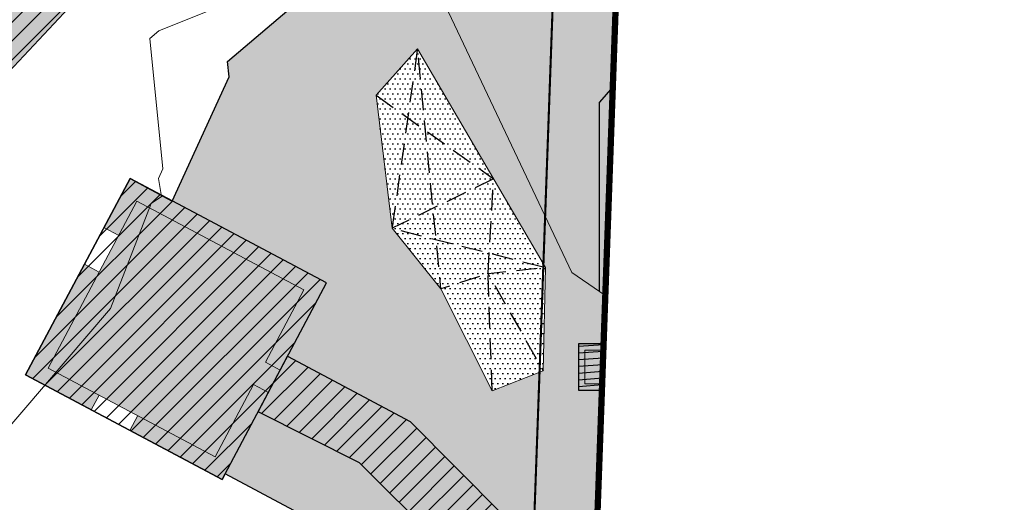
# Model space of a CAD drawing. Header units: millimetres. Extents: x -1402 to -179, y -280 to 6164.
# Tile 147 of 212: x -415 to -368, y 3409 to 3432. Entities that reach past the tile are written whole.
import ezdxf
from ezdxf.xclip import XClip

# ---------------------------------------------------------------- set-up
doc = ezdxf.new("R2010")
doc.units = ezdxf.units.MM
doc.header["$XCLIPFRAME"] = 0
for name, pattern in [('AJN-Limite', [1.25, 0.5, -0.25, 0, -0.25, 0, -0.25]), ('AJN-Projection', [0.375, 0.25, -0.125]), ('DASH', [0.35, 0.25, -0.1])]:
    doc.linetypes.add(name, pattern=pattern)
doc.layers.get('0').update_dxf_attribs({"linetype": 'CONTINUOUS'})
doc.layers.get('DEFPOINTS').update_dxf_attribs({"linetype": 'CONTINUOUS'})
doc.layers.add('AJN-2-SBT-C', color=2, linetype='CONTINUOUS', lineweight=20)
doc.layers.add('GEO-1-LIM-V', color=10, linetype='AJN-Limite', lineweight=25)
for name, color, linetype, true_color in [('AJN-2-SBT-H', 7, 'CONTINUOUS', 0x6e6e6e), ('AJN-8-254-H-CLAIR', 7, 'CONTINUOUS', 0xededed), ('AJN-9-SRF-FORT-CIRCULATION 100%', 7, 'CONTINUOUS', 0xd100d1), ('AJN-9-SRF-FORT-CIRCULATION 50%', 7, 'CONTINUOUS', 0xff80ff), ('AJN-9-SRF-FORT-VILLAGE HOUSING', 7, 'CONTINUOUS', 0xebc850), ('AJN-9-SRF-MARINHORIZON-NOT ACCESSIBLE', 7, 'CONTINUOUS', 0xcd6928)]:
    doc.layers.add(name, color=color, linetype=linetype, true_color=true_color)
for name, color, linetype in [('AJN-2-SBT-P', 251, 'AJN-Projection'), ('AJN-2-SBT-V', 51, 'CONTINUOUS'), ('AJN-8-250-H', 250, 'CONTINUOUS'), ('AJN-8-254-H', 254, 'CONTINUOUS')]:
    doc.layers.add(name, color=color, linetype=linetype)
pattern_1 = [(45, (0, 0), (-0.4490128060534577, 0.4490128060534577), [])]

# ---------------------------------------------------------------- blocks, each defined once
blk = doc.blocks.new('929-CIRC-ELEVATORS-NOEXIT')
at = {"layer": 'AJN-2-SBT-H', "linetype": 'Continuous'}
h = blk.add_hatch(color=256, dxfattribs=at)
h.dxf.hatch_style = 1
h.paths.add_polyline_path([(3.600000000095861, 2.200000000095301), (0, 2.200000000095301), (0, 0), (3.600000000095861, 5.684341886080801e-14), (3.600000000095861, 0.3000000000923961)])
h.paths.add_polyline_path([(3.300000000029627, 1.900000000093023), (3.300000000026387, 0.3000000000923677), (1.900000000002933, 0.3000000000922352), (1.90000000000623, 1.900000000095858)], flags=16)
h.paths.add_polyline_path([(1.699999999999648, 1.900000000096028), (1.700000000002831, 0.3000000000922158), (0.2999999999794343, 0.3000000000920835), (0.2999999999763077, 1.90000000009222)], flags=16)
at = {"layer": 'AJN-8-254-H', "linetype": 'Continuous'}
h = blk.add_hatch(color=256, dxfattribs=at)
h.dxf.hatch_style = 1
h.paths.add_polyline_path([(1.699999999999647, 1.900000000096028), (0.2999999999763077, 1.90000000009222), (0.2999999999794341, 0.3000000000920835), (1.700000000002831, 0.3000000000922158)])
h = blk.add_hatch(color=256, dxfattribs=at)
h.dxf.hatch_style = 1
h.paths.add_polyline_path([(3.300000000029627, 1.900000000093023), (1.90000000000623, 1.900000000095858), (1.900000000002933, 0.300000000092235), (3.300000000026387, 0.3000000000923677)])
at = {"layer": 'AJN-2-SBT-C', "linetype": 'Continuous', "flags": 128}
for points in [[(0, 2.200000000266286), (0, 0), (3.600000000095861, 5.684341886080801e-14), (3.600000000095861, 0.3000000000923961)], [(3.600000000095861, 0.3000000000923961), (3.600000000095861, 2.200000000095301), (0, 2.200000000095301)], [(1.900000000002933, 0.3000000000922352), (1.90000000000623, 1.900000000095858), (3.300000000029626, 1.900000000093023), (3.300000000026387, 0.3000000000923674)], [(3.300000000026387, 0.3000000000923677), (1.900000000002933, 0.3000000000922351)]]:
    blk.add_lwpolyline(points, dxfattribs=at)
blk.add_lwpolyline([(1.700000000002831, 0.3000000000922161), (0.2999999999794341, 0.3000000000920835), (0.2999999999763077, 1.90000000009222), (1.699999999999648, 1.900000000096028)], close=True, dxfattribs=at)
blk = doc.blocks.new('VILLAGE 21.00')
at = {"layer": 'AJN-2-SBT-H'}
h = blk.add_hatch(color=256, dxfattribs=at)
h.dxf.hatch_style = 1
h.paths.add_polyline_path([(-384.8648532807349, 114.1704812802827), (-388.4648532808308, 114.1704812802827), (-388.4648532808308, 116.370481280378), (-384.8648532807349, 116.370481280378), (-384.8648532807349, 114.4704812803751)], flags=16)
h.paths.add_polyline_path([(-385.1648532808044, 114.4704812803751), (-386.5648532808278, 114.4704812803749), (-386.5648532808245, 116.0704812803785), (-385.1648532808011, 116.0704812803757)], flags=0)
h.paths.add_polyline_path([(-386.7648532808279, 114.4704812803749), (-388.1648532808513, 114.4704812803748), (-388.1648532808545, 116.0704812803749), (-386.7648532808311, 116.0704812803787)], flags=0)
h.paths.add_polyline_path([(-390.1527117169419, 115.0858107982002), (-392.5806587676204, 114.1339017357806), (-395.0197616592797, 118.9826659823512), (-397.3442480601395, 121.8728793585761), (-398.1110281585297, 128.2095993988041), (-396.1340544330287, 130.4253755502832), (-390.0414245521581, 120.0081440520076)], flags=16)
h.paths.add_polyline_path([(-371.5370312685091, 88.4500274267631), (-360.0108731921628, 88.4500274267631), (-360.4876457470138, 83.54476469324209), (-366.9156072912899, 83.54476469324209)])
h.paths.add_polyline_path([(-348.3375064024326, 112.7901658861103), (-348.4015481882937, 114.0450112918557), (-349.2005083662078, 114.0042358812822), (-349.1291659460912, 112.606340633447), (-356.3601029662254, 110.9272996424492), (-356.6416617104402, 112.1398570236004), (-357.4209292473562, 111.9589092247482), (-357.1393705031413, 110.7463518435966), (-359.644835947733, 110.1645767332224), (-365.7133929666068, 138.6150214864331), (-363.6657719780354, 139.2582968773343), (-361.9438350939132, 132.9064332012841), (-361.1717043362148, 133.1157513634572), (-362.893805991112, 139.4682228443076), (-355.9446291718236, 141.3520863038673), (-355.7030340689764, 140.4608926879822), (-354.1973954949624, 140.9030445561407), (-354.2072450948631, 140.9365849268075), (-361.9684231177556, 163.3387313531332), (-365.8744952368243, 164.6835442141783), (-368.6123521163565, 161.9480437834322), (-370.4179073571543, 160.6677678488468), (-365.2723782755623, 154.4489022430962), (-363.5338377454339, 148.3942077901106), (-362.7798175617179, 148.6107165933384), (-363.9620976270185, 152.7449897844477), (-360.5010736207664, 153.7356021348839), (-357.103660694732, 141.8667577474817), (-360.5788942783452, 140.9246510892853), (-362.4486623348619, 147.4573150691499), (-363.2026532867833, 147.2408146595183), (-361.3305268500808, 140.7208898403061), (-363.8752549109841, 140.0310354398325), (-366.5975683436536, 139.1758003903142), (-367.4329147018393, 139.1758003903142), (-367.4329147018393, 138.1758003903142), (-366.8958756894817, 138.1758003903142), (-359.2831071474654, 95.93763052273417), (-359.816480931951, 90.4500274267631), (-373.6849059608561, 90.4500274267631), (-378.4875171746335, 97.72549697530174), (-383.7134599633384, 104.9246683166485), (-383.8554844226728, 108.6413769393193), (-384.7518128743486, 116.9964901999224), (-387.4648532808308, 118.856119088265), (-388.7908625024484, 119.7650200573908), (-397.0975786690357, 137.3442970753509), (-392.7998567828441, 146.8167263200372), (-397.8847630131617, 148.1411889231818), (-400.4843965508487, 142.8737765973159), (-396.4402312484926, 141.8979553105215), (-398.9651271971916, 135.6964688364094), (-398.791739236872, 135.1589444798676), (-398.8755601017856, 134.8468334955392), (-399.6258696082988, 134.545493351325), (-405.1862799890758, 129.821392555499), (-405.1112688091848, 129.0862723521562), (-407.8116964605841, 123.173953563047), (-409.8254920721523, 124.2447076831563), (-411.068379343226, 121.9071766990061), (-410.3620212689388, 121.5315994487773), (-409.4947112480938, 123.1627723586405), (-401.5481829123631, 118.937528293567), (-403.379122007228, 115.4940326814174), (-402.6727639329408, 115.1184554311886), (-402.3216659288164, 115.7787747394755), (-396.486722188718, 112.676280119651), (-381.3627619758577, 97.42094566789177), (-367.3473782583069, 82.54476469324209), (-354.9196171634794, 82.54476469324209), (-354.9196171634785, 87.64530889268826), (-351.890074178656, 87.64530889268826), (-351.864602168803, 87.14595813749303), (-351.0656409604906, 87.18671335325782), (-351.4376104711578, 94.47876675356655), (-344.8132136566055, 94.81667893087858), (-344.7024696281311, 92.64566397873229), (-343.9035084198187, 92.68641919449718), (-344.0550076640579, 95.65639535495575), (-347.4542248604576, 95.48300041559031)])
h = blk.add_hatch(color=256, dxfattribs=at)
h.dxf.hatch_style = 1
h.paths.add_polyline_path([(-414.8018906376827, 114.885463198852), (-411.6715498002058, 113.2210314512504), (-411.2959725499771, 113.9273895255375), (-413.7199553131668, 115.2162440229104), (-411.2899366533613, 119.7864444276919), (-411.9962947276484, 120.1620216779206)])
h = blk.add_hatch(color=256, dxfattribs=at)
h.dxf.hatch_style = 1
h.paths.add_polyline_path([(-383.4182135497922, 95.27926327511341), (-387.6675128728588, 97.53865580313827), (-386.9800927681, 98.83150498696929), (-398.8892437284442, 110.7084329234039), (-403.7300806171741, 113.1299319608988), (-403.2361298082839, 114.0589183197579), (-403.9427960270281, 114.4346594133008), (-405.7734269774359, 110.9909999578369), (-409.4559186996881, 112.9490155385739), (-409.8314959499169, 112.2426574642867), (-405.4426461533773, 109.9090646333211), (-405.3019483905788, 110.1721918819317), (-395.482928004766, 104.9436884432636), (-396.0578684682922, 103.8925152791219), (-397.2442202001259, 102.1327191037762), (-396.4404639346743, 99.69056382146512), (-395.414334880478, 101.1331019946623), (-390.9076672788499, 98.73564015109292), (-388.316124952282, 92.62569789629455), (-388.7176355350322, 91.87056631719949), (-384.7294865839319, 88.99438463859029), (-383.2190830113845, 87.04563804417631), (-382.5458132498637, 88.31187430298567), (-382.3837959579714, 88.22572818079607), (-380.5790752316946, 90.87734676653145)])
at = {"layer": 'AJN-8-250-H'}
h = blk.add_hatch(dxfattribs=at)
h.set_pattern_fill('DOTS', color=256, scale=0.15)
h.set_pattern_definition([(0, (0, 0), (0.1190625, 0.238125), [0, -0.238125])])
h.paths.add_polyline_path([(-397.3442480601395, 121.8728793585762), (-398.1110281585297, 128.2095993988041), (-396.1340544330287, 130.4253755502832), (-390.0414245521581, 120.0081440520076), (-390.1527117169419, 115.0858107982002), (-392.5806587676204, 114.1339017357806), (-395.0197616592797, 118.9826659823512)])
at = {"layer": 'AJN-8-254-H-CLAIR'}
h = blk.add_hatch(color=256, dxfattribs=at)
h.dxf.hatch_style = 1
h.paths.add_polyline_path([(-363.2026532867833, 147.2408146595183), (-362.4486331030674, 147.4573234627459), (-362.1602434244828, 147.5398652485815), (-362.1327264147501, 147.443725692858), (-360.4983453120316, 147.911517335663), (-360.4157955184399, 147.6230964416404), (-362.0502849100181, 147.15528504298), (-361.9402139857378, 146.7707276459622), (-360.3715257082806, 141.2916951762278), (-357.4759157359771, 142.0766707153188), (-359.1659183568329, 147.9808393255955), (-359.2621196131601, 147.9533027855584), (-359.3446706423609, 148.2417214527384), (-359.2484749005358, 148.2692576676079), (-360.1841111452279, 151.5379828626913), (-360.2802576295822, 151.5104638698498), (-360.3628086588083, 151.7988825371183), (-360.2666691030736, 151.8263995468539), (-360.7069412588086, 153.3646324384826), (-362.0528950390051, 152.9793943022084), (-361.6126228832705, 151.4411614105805), (-361.5164833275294, 151.468678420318), (-361.4339322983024, 151.1802597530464), (-361.8184905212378, 151.0701917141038), (-361.9010415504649, 151.3586103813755), (-361.804901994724, 151.3861273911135), (-362.2451741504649, 152.9243602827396), (-363.5911279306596, 152.539122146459), (-363.1508557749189, 151.0008892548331), (-363.0547162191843, 151.0284062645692), (-362.9721651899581, 150.7399875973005), (-363.0683047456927, 150.7124705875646), (-362.4904475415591, 148.6935399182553), (-362.7788662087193, 148.6109888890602), (-363.5338377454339, 148.3942077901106), (-365.2723782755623, 154.4489022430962), (-370.4179073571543, 160.6677678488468), (-375.8134982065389, 156.9029330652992), (-371.3075611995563, 151.4570758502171), (-382.5345120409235, 138.4062278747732), (-389.8860257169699, 142.0782360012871), (-388.2713039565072, 145.6371767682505), (-392.7998567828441, 146.8167263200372), (-397.0975786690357, 137.3442970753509), (-388.7908625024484, 119.7650200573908), (-387.4648532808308, 118.8561190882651), (-384.7518128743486, 116.9964901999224), (-383.8554844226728, 108.6413769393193), (-383.7134599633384, 104.9246683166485), (-378.4875171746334, 97.7254969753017), (-373.6849059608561, 90.45002742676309), (-368.1225226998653, 90.45002742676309), (-368.1225226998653, 92.65002742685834), (-364.5225226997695, 92.65002742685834), (-364.5225226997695, 90.75002742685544), (-364.5225226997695, 90.45002742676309), (-359.816480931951, 90.4500274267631), (-359.2831071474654, 95.93763052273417), (-366.8958756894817, 138.1758003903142), (-367.4329147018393, 138.1758003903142), (-367.4329147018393, 132.7477605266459), (-367.3651790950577, 132.6522290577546), (-367.2986587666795, 132.5515475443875), (-367.2189336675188, 132.4187564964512), (-367.1440336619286, 132.2814705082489), (-367.0651564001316, 132.1226617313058), (-367.0437907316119, 132.0597451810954), (-367.0269277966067, 132.0241959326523), (-366.9828051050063, 131.9254439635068), (-366.9412313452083, 131.8268057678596), (-366.8787755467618, 131.6699504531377), (-366.7974513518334, 131.4361594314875), (-366.7370478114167, 131.2440182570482), (-366.677654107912, 131.0364876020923), (-366.6780964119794, 131.0364876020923), (-366.6202894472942, 130.8164876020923), (-366.6216452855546, 130.8164876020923), (-366.5519570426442, 130.5215578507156), (-366.4815106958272, 130.1932657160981), (-366.3718750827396, 129.6305950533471), (-366.2905559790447, 129.1501003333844), (-366.2198943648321, 128.6706162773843), (-366.1580321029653, 128.1856549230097), (-366.0729067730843, 127.376369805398), (-366.0684904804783, 127.3236318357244), (-364.9648797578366, 115.3957218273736), (-364.9797600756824, 114.7689371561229), (-365.0937834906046, 114.1607710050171), (-365.2253298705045, 113.557623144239), (-365.3079395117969, 113.2164876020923), (-365.3089044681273, 113.2164876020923), (-365.3657070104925, 112.9990536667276), (-365.4256983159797, 112.7867239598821), (-365.490595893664, 112.5736403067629), (-365.5611501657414, 112.3596076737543), (-365.6379950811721, 112.1450645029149), (-365.7246909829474, 111.9235113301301), (-365.8176938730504, 111.7069884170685), (-365.8701797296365, 111.5931993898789), (-365.9231772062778, 111.4837206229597), (-365.9785784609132, 111.3747241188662), (-366.0364779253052, 111.266279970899), (-366.0969674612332, 111.1584631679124), (-366.1601356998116, 111.0513535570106), (-366.2260673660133, 110.9450356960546), (-366.2948426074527, 110.8395985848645), (-366.3665363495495, 110.7351352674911), (-366.4412177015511, 110.631742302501), (-366.5189494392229, 110.5295191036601), (-366.5993333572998, 110.4291344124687), (-366.6639999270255, 110.3522429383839), (-366.7293762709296, 110.2780157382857), (-366.795820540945, 110.2059609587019), (-366.8632752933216, 110.1360717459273), (-366.9316784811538, 110.0683375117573), (-367.0350647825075, 109.9704594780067), (-367.1766671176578, 109.8477701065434), (-367.3208004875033, 109.7332571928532), (-367.466890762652, 109.6265768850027), (-367.6143925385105, 109.5272960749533), (-367.7302306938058, 109.4551852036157), (-367.8753752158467, 109.3697308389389), (-368.0245144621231, 109.2879098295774), (-368.1735905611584, 109.2112975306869), (-368.3262141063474, 109.1373839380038), (-368.6114144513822, 109.0432485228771), (-369.0402446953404, 108.9395965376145), (-369.7076949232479, 108.8812925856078), (-371.6092786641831, 108.781357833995), (-372.5656377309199, 108.7561981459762), (-373.9516163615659, 108.7378330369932), (-375.3375949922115, 108.7561981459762), (-376.2939540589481, 108.781357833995), (-378.1955377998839, 108.8812925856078), (-378.8629880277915, 108.9395965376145), (-379.2918182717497, 109.0432485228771), (-379.5770186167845, 109.1373839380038), (-379.7296421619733, 109.2112975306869), (-379.878718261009, 109.2879098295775), (-380.0278575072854, 109.3697308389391), (-380.1730020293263, 109.4551852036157), (-380.2888401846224, 109.5272960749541), (-380.4363419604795, 109.6265768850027), (-380.5824322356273, 109.7332571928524), (-380.7265656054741, 109.8477701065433), (-380.868167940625, 109.9704594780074), (-380.9715542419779, 110.0683375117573), (-381.0399574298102, 110.1360717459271), (-381.1074121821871, 110.2059609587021), (-381.1738564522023, 110.2780157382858), (-381.2392327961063, 110.3522429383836), (-381.3038993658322, 110.4291344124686), (-381.384283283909, 110.5295191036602), (-381.4620150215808, 110.631742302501), (-381.5366963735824, 110.735135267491), (-381.6083901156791, 110.8395985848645), (-381.6771653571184, 110.9450356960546), (-381.7430970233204, 111.0513535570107), (-381.8062652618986, 111.1584631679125), (-381.8667547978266, 111.2662799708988), (-381.9246542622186, 111.3747241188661), (-381.9800555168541, 111.4837206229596), (-382.0330529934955, 111.5931993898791), (-382.1244063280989, 111.7912528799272), (-382.1231632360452, 111.7945829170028), (-382.1785417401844, 111.9235113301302), (-382.2652376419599, 112.1450645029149), (-382.3420825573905, 112.3596076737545), (-382.4126368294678, 112.5736403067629), (-382.4775344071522, 112.7867239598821), (-382.5375257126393, 112.9990536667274), (-382.607540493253, 113.2670626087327), (-382.6779028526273, 113.557623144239), (-382.8094492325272, 114.160771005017), (-382.9234726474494, 114.7689371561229), (-382.9383529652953, 115.3957218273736), (-381.8347422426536, 127.3236318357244), (-381.8303259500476, 127.376369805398), (-381.7452006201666, 128.1856549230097), (-381.6833383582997, 128.6706162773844), (-381.6126767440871, 129.1501003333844), (-381.5313576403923, 129.630595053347), (-381.4217220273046, 130.193265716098), (-381.3512756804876, 130.5215578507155), (-381.2694849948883, 130.8677067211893), (-381.2201767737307, 131.0553624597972), (-381.1661849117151, 131.2440182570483), (-381.1057813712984, 131.4361594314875), (-381.0395635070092, 131.6265227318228), (-381.0011863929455, 131.7283941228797), (-380.9620013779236, 131.8268057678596), (-380.9204276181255, 131.9254439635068), (-380.8563398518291, 132.068880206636), (-380.8380763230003, 132.1226617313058), (-380.7591990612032, 132.281470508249), (-380.684299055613, 132.4187564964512), (-380.6045739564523, 132.5515475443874), (-380.5380536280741, 132.6522290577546), (-380.4703180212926, 132.7477605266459), (-380.4703180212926, 131.5906645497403), (-381.302451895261, 117.9640553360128), (-373.9516163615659, 117.9640553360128), (-366.6007808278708, 117.9640553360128), (-367.4329147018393, 131.5906645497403), (-367.4329147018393, 132.7477605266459), (-367.4329147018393, 138.1758003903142), (-367.4329147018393, 139.1758003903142), (-366.5975683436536, 139.1758003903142), (-361.3205986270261, 140.6863135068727)])
h.paths.add_polyline_path([(-369.8329147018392, 138.1758003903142), (-369.8329147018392, 134.3463375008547), (-369.8329147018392, 131.5906645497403), (-369.8329147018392, 127.7699827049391), (-373.9516163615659, 127.7699827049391), (-378.0703180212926, 127.7699827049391), (-378.0703180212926, 131.5906645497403), (-378.0703180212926, 134.3463375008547), (-378.0703180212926, 138.1758003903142)], flags=16)
h.paths.add_polyline_path([(-369.8329147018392, 126.6699827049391), (-369.8329147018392, 121.9307340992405), (-373.9516163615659, 121.9307340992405), (-378.0703180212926, 121.9307340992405), (-378.0703180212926, 126.6699827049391), (-373.9516163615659, 126.6699827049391)], flags=16)
h.paths.add_polyline_path([(-383.615943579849, 123.8322438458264), (-385.0660589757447, 123.8322978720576), (-385.0660589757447, 125.5146949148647), (-383.615943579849, 125.5146408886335)], flags=16)
h.paths.add_polyline_path([(-365.4519542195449, 105.0538531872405), (-363.9392437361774, 103.9967519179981), (-362.3654408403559, 102.8969584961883), (-361.0835792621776, 102.0011773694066), (-361.2823947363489, 95.28106638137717), (-361.3132696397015, 94.22750896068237), (-362.2968728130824, 94.0934638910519), (-366.8666859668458, 93.57658316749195), (-367.6042449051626, 93.19094910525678), (-369.8233227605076, 93.6300788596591), (-371.4609788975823, 95.72053184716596), (-371.9318311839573, 98.02269888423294), (-371.2335855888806, 99.12255334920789), (-369.3763274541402, 102.0480478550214), (-368.7498073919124, 103.0349225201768)], flags=16)
h = blk.add_hatch(color=256, dxfattribs=at)
h.dxf.hatch_style = 1
h.paths.add_polyline_path([(-401.5481829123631, 118.937528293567), (-409.4947112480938, 123.1627723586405), (-413.7199553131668, 115.2162440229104), (-405.773426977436, 110.990999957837), (-403.9424878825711, 114.4344955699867), (-403.2361298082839, 114.058918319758), (-402.6727639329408, 115.1184554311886), (-403.379122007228, 115.4940326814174)])
h.paths.add_polyline_path([(-401.9552913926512, 104.8273166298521), (-407.1267443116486, 101.2041770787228), (-401.9570007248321, 93.82519396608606), (-396.7855478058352, 97.4483335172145)])
h.paths.add_polyline_path([(-391.5335251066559, 98.16242658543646), (-395.1697279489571, 100.0968176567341), (-396.4264865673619, 98.33005910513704), (-395.6713128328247, 97.25216923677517), (-401.4179168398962, 93.226076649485), (-391.6612961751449, 88.03838942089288), (-389.2015610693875, 92.66447833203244)])
h.paths.add_polyline_path([(-376.3379855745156, 84.10505773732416), (-380.2893785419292, 86.20605064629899), (-379.9138012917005, 86.91240872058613), (-380.9733384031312, 87.47577459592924), (-381.3489156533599, 86.76941652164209), (-382.2150324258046, 87.22993897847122), (-386.4402764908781, 79.28341064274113), (-380.5632296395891, 76.15852940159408)])
h.paths.add_polyline_path([(-365.2145364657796, 73.94160740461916), (-367.5389998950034, 75.17754653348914), (-367.1634226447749, 75.88390460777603), (-368.2229597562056, 76.44727048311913), (-368.5985370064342, 75.74091240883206), (-372.5263651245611, 77.82937566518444), (-379.0989670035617, 65.46810936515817), (-371.7871383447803, 61.58034110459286)])
h = blk.add_hatch(color=256, dxfattribs=at)
h.dxf.hatch_style = 1
h.paths.add_polyline_path([(-352.0531489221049, 84.63462623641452), (-351.7373202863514, 84.65073673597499), (-351.890074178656, 87.64530889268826), (-354.9196171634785, 87.64530889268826), (-354.9196171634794, 82.54476469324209), (-367.3473782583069, 82.54476469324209), (-381.3627619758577, 97.4209456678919), (-396.486722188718, 112.676280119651), (-402.3216659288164, 115.7787747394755), (-403.7300806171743, 113.1299319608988), (-398.8892437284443, 110.708432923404), (-386.9800927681, 98.83150498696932), (-387.6675128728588, 97.53865580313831), (-383.4182135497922, 95.27926327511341), (-380.5790752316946, 90.87734676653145), (-382.3837959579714, 88.22572818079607), (-379.7349531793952, 86.81731349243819), (-378.4230895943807, 88.56519261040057), (-368.1008150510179, 78.5899933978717), (-369.0159350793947, 76.86890294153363), (-366.3704473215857, 75.46227214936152), (-365.5623931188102, 76.98200107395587), (-362.696428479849, 75.67205016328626), (-359.5719458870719, 75.67205016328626), (-359.5719458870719, 79.47550569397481), (-354.0406482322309, 79.75765860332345), (-354.0127613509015, 79.21096694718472), (-351.775822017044, 79.19793709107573)])
at = {"layer": 'AJN-9-SRF-FORT-CIRCULATION 100%'}
h = blk.add_hatch(dxfattribs=at)
h.set_pattern_fill('ANSI31', color=256, scale=0.1, angle=319.3)
h.set_pattern_definition([(4.300000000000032, (-20.34233058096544, 23.72045385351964), (-0.02380574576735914, 0.3166062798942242), [])])
h.paths.add_polyline_path([(-388.4648532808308, 114.1704812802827), (-384.8648532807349, 114.1704812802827), (-384.8648532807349, 116.370481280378), (-388.4648532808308, 116.370481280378)])
at = {"layer": 'AJN-9-SRF-FORT-CIRCULATION 50%'}
h = blk.add_hatch(dxfattribs=at)
h.set_pattern_fill('ANSI31', color=256, scale=0.2)
h.set_pattern_definition(pattern_1)
h.paths.add_polyline_path([(-359.644835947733, 110.1645767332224), (-357.1393705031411, 110.7463518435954), (-358.5275750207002, 116.7247761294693), (-354.6913507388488, 116.7247761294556), (-354.691350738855, 118.5433627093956), (-358.2913507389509, 118.5433627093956), (-358.2913507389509, 120.7433627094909), (-358.1725022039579, 120.7433627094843), (-358.1725022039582, 120.8551249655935), (-360.7889792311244, 130.5067594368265), (-361.2587778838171, 130.3794009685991), (-363.665771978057, 139.2582968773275), (-365.7133929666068, 138.6150214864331)])
h.paths.add_polyline_path([(-367.3473782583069, 82.54476469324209), (-381.3537987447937, 97.4119045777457), (-396.486722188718, 112.676280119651), (-402.3216659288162, 115.7787747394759), (-403.7300806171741, 113.1299319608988), (-398.8892437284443, 110.708432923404), (-386.9800927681, 98.83150498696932), (-387.6675128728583, 97.53865580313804), (-383.4181035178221, 95.27909267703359), (-380.5790752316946, 90.87734676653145), (-382.3837959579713, 88.22572818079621), (-379.7349531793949, 86.81731349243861), (-378.4230895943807, 88.56519261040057), (-368.1008150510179, 78.5899933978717), (-369.0159350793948, 76.86890294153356), (-366.3704473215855, 75.46227214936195), (-365.5623931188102, 76.98200107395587), (-362.696428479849, 75.67205016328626), (-359.5719458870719, 75.67205016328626), (-359.5719458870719, 79.47550569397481), (-354.0406482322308, 79.75765860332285), (-354.0127613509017, 79.21096694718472), (-351.7758220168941, 79.19793708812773), (-352.0531489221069, 84.63462623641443), (-351.7373202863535, 84.65073673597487), (-351.890074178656, 87.64530889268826), (-354.9196171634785, 87.64530889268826), (-354.9196171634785, 82.54476469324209)])
at = {"layer": 'AJN-9-SRF-FORT-VILLAGE HOUSING'}
h = blk.add_hatch(dxfattribs=at)
h.set_pattern_fill('ANSI31', color=256, scale=0.2)
h.set_pattern_definition([(45, (0, 0), (-0.4490128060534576, 0.4490128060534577), [])])
h.paths.add_polyline_path([(-409.8254920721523, 124.2447076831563), (-414.8018906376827, 114.885463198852), (-405.4426461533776, 109.9090646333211), (-400.4662475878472, 119.2683091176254)])
at = {"layer": 'AJN-2-SBT-C'}
for p, q in [((-402.6727639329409, 115.1184554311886), (-403.379122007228, 115.4940326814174)), ((-403.2361298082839, 114.0589183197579), (-403.9424878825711, 114.4344955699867)), ((-405.4426461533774, 109.9090646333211, 21.00066636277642), (-403.2361298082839, 114.0589183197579))]:
    blk.add_line(p, q, dxfattribs=at)
at = {"layer": 'AJN-2-SBT-C', "flags": 128}
for points in [[(-392.7998567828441, 146.8167263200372), (-397.8847630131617, 148.1411889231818), (-400.4843965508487, 142.8737765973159), (-396.4402312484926, 141.8979553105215), (-398.9651271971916, 135.6964688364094), (-398.791739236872, 135.1589444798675), (-398.8755601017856, 134.8468334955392), (-399.6258696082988, 134.5454933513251), (-405.1862799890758, 129.821392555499), (-405.1112688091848, 129.0862723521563), (-407.8116964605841, 123.173953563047)], [(-361.3305268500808, 140.7208898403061), (-363.875254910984, 140.0310354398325), (-366.5975683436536, 139.1758003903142), (-367.4329147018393, 139.1758003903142), (-367.4329147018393, 138.1758003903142), (-366.8958756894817, 138.1758003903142), (-359.2831071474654, 95.93763052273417), (-359.816480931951, 90.4500274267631), (-373.6849059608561, 90.45002742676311), (-378.4875171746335, 97.72549697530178), (-383.7134599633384, 104.9246683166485), (-383.8554844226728, 108.6413769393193), (-384.7518128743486, 116.9964901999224), (-387.4648532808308, 118.8561190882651), (-388.7908625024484, 119.7650200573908), (-397.0975786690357, 137.3442970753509), (-392.7998567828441, 146.8167263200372)], [(-398.8124844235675, 135.1771992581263), (-402.747625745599, 133.5881753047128), (-408.447535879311, 131.2865314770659), (-408.8824206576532, 130.9163256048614), (-408.2620642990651, 124.7107136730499), (-408.4764237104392, 124.2413949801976), (-408.3278457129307, 123.3868587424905), (-408.8146219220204, 123.0514044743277), (-410.7495277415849, 118.0557156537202), (-416.0146071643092, 111.9095797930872)], [(-411.0683793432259, 121.9071766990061), (-410.3620212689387, 121.5315994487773)], [(-411.9962947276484, 120.1620216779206), (-411.2899366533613, 119.7864444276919)], [(-411.6715498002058, 113.2210314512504), (-411.2959725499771, 113.9273895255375)], [(-409.8314959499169, 112.2426574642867), (-409.4559186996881, 112.9490155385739)], [(-405.3019483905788, 110.1721918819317), (-395.482928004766, 104.9436884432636), (-396.0578684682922, 103.8925152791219), (-397.2442202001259, 102.1327191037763), (-396.4404639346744, 99.69056382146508), (-396.9136320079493, 99.02538140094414)]]:
    blk.add_lwpolyline(points, dxfattribs=at)
blk.add_lwpolyline([(-397.3442480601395, 121.8728793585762), (-398.1110281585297, 128.2095993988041), (-396.1340544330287, 130.4253755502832), (-390.0414245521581, 120.0081440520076), (-390.1527117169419, 115.0858107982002), (-392.5806587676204, 114.1339017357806), (-395.0197616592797, 118.9826659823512)], close=True, dxfattribs=at)
at = {"layer": 'AJN-2-SBT-C'}
for points in [[(-405.4426461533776, 109.9090646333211), (-414.8018906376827, 114.885463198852), (-409.8254920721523, 124.2447076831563), (-407.8116964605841, 123.173953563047)], [(-403.9424878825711, 114.4344955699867), (-405.773426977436, 110.990999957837), (-413.7199553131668, 115.2162440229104), (-409.4947112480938, 123.1627723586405), (-401.5481829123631, 118.937528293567)], [(-401.5481829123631, 118.937528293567), (-403.379122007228, 115.4940326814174)], [(-402.3216659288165, 115.7787747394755), (-403.7300806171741, 113.1299319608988)], [(-386.9800927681, 98.83150498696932), (-398.8892437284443, 110.708432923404), (-403.7300806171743, 113.1299319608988), (-402.3216659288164, 115.7787747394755), (-396.486722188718, 112.676280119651), (-381.3627619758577, 97.42094566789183)]]:
    blk.add_lwpolyline(points, dxfattribs=at)
at = {"layer": 'AJN-2-SBT-P', "color": 251, "ltscale": 4, "flags": 128}
for points in [[(-392.5806587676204, 114.1339017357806), (-392.7720236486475, 119.7052724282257), (-395.0197616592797, 118.9826659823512), (-396.1340544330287, 130.4253755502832), (-397.3442480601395, 121.8728793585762), (-390.0414245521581, 120.0081440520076), (-392.7720236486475, 119.7052724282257), (-390.1527117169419, 115.0858107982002)], [(-398.1110281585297, 128.2095993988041), (-392.5109514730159, 124.2305626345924)], [(-392.7725590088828, 119.720858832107), (-392.5109514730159, 124.2305626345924), (-397.3442480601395, 121.8728793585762)]]:
    blk.add_lwpolyline(points, dxfattribs=at)
at = {"layer": 'AJN-2-SBT-V', "flags": 128}
for points in [[(-385.1674516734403, 130.5547474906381), (-387.4648532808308, 127.8841168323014)], [(-387.4648532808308, 118.856119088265), (-387.4648532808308, 127.8841168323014)]]:
    blk.add_lwpolyline(points, dxfattribs=at)
at = {"layer": 'AJN-9-SRF-FORT-CIRCULATION 100%'}
blk.add_lwpolyline([(-388.4648532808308, 114.1704812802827), (-384.8648532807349, 114.1704812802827), (-384.8648532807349, 116.370481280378), (-388.4648532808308, 116.370481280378)], close=True, dxfattribs=at)
at = {"layer": 'AJN-9-SRF-FORT-CIRCULATION 50%', "flags": 128}
blk.add_lwpolyline([(-386.9800927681, 98.83150498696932), (-398.8892437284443, 110.708432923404), (-403.7300806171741, 113.1299319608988), (-402.3216659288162, 115.7787747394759), (-396.486722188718, 112.676280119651), (-381.3537987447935, 97.41190457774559)], dxfattribs=at)
at = {"layer": 'AJN-9-SRF-FORT-VILLAGE HOUSING', "flags": 128}
blk.add_lwpolyline([(-409.8254920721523, 124.2447076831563), (-414.8018906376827, 114.885463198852), (-405.4426461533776, 109.9090646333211), (-400.4662475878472, 119.2683091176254)], close=True, dxfattribs=at)
at = {"layer": 'DEFPOINTS', "color": 6, "flags": 128}
blk.add_lwpolyline([(-395.482928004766, 104.9436884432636), (-405.3019483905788, 110.1721918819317), (-405.4426461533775, 109.9090646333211), (-414.8018906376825, 114.885463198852), (-409.8254920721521, 124.2447076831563), (-407.8116964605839, 123.173953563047), (-405.1112688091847, 129.0862723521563), (-405.1862799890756, 129.821392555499), (-399.6258696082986, 134.5454933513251), (-398.8755601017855, 134.8468334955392), (-398.7917392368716, 135.1589444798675), (-398.9651271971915, 135.6964688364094), (-396.4402312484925, 141.8979553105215), (-400.4843965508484, 142.8737765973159), (-397.8847630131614, 148.1411889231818), (-386.931905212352, 145.2883043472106), (-378.4340081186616, 154.9836875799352), (-375.8134982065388, 156.9029330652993), (-370.4179073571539, 160.6677678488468), (-368.6123521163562, 161.9480437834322), (-365.8744952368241, 164.6835442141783)], dxfattribs=at)
at = {"color": 6, "linetype": 'Continuous'}
blk.add_blockref('929-CIRC-ELEVATORS-NOEXIT', (-388.4648532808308, 114.1704812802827), dxfattribs=at)

msp = doc.modelspace()

# ---------------------------------------------------------------- hatches: boundary and pattern name
at = {"layer": 'AJN-8-254-H'}
h = msp.add_hatch(color=255, dxfattribs=at)
h.dxf.hatch_style = 1
h.paths.add_polyline_path([(-408.5178475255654, 3455.453928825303), (-521.227697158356, 3455.453928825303), (-521.1292698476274, 3432.398320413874, -0.03387884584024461), (-486.0024588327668, 3436.019506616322, -0.01376871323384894), (-476.3099813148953, 3436.178616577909, -0.01789853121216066), (-415.3589469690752, 3434.192081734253), (-415.5753935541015, 3432.953928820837), (-418.3623244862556, 3429.521103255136), (-416.5599689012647, 3428.318269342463), (-409.8827008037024, 3435.44028299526)])
h.paths.add_polyline_path([(-405.9762963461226, 3455.453928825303), (-408.5178475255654, 3455.453928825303), (-409.7361634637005, 3437.589046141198), (-407.2560242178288, 3438.453928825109)])
h.paths.add_polyline_path([(-495.1809486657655, 3435.375169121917, -0.01306864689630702), (-486.0024588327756, 3436.019506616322, 0.03387884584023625), (-521.1292698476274, 3432.398320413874), (-521.1250637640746, 3431.413087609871, -0.03028183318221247)], flags=17)
at = {"layer": 'AJN-9-SRF-MARINHORIZON-NOT ACCESSIBLE'}
h = msp.add_hatch(dxfattribs=at)
h.set_pattern_fill('ANSI31', color=256, scale=0.2)
h.set_pattern_definition(pattern_1)
h.paths.add_polyline_path([(-511.6860320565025, 3433.846267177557), (-514.2605253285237, 3441.892158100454), (-514.7928945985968, 3455.453928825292), (-521.227697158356, 3455.453928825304), (-521.1292698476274, 3432.398320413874, -0.009155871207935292)])
h.paths.add_polyline_path([(-408.5178475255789, 3455.453928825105), (-413.4260657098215, 3455.453928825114), (-414.9014754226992, 3435.75386059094), (-420.2276971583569, 3436.068702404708), (-420.2276971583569, 3434.511494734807, -0.001431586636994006), (-415.3589469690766, 3434.192081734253), (-415.5753935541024, 3432.953928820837), (-418.3623244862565, 3429.521103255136), (-416.5599689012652, 3428.318269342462), (-409.8827008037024, 3435.44028299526)])

# ---------------------------------------------------------------- linework, layer by layer
at = {"layer": 'AJN-2-SBT-V', "flags": 128}
msp.add_lwpolyline([(-452.8976855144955, 3433.040935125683, 0.06796048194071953), (-465.8823994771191, 3435.769710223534, 0.01478146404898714), (-476.3099813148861, 3436.178616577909, 0.01376871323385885), (-486.0024588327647, 3436.019506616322, 0.0338788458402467), (-521.1292698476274, 3432.398320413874), (-521.227697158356, 3455.453928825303), (-408.5178475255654, 3455.453928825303), (-409.8827008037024, 3435.44028299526), (-416.5599689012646, 3428.318269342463), (-415.6014101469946, 3426.657268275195), (-415.9123971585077, 3424.776022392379), (-416.394066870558, 3422.828514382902, -0.04969791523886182), (-433.4256397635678, 3426.450270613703, -0.005496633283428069), (-442.641894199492, 3429.525267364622, 0.006049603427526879)], format="xyb", close=True, dxfattribs=at)
at = {"layer": 'AJN-9-SRF-MARINHORIZON-NOT ACCESSIBLE', "flags": 128}
msp.add_lwpolyline([(-408.5178475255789, 3455.453928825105), (-413.4260657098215, 3455.453928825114), (-414.9014754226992, 3435.75386059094), (-420.2276971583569, 3436.068702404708), (-420.2276971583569, 3434.511494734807, -0.001431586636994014), (-415.3589469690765, 3434.192081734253), (-415.5753935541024, 3432.953928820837), (-418.3623244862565, 3429.521103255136), (-416.5599689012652, 3428.318269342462), (-409.8827008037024, 3435.44028299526)], format="xyb", close=True, dxfattribs=at)
at = {"layer": 'GEO-1-LIM-V', "linetype": 'Continuous', "ltscale": 25, "const_width": 0.3}
msp.add_lwpolyline([(-430.2313892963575, 3357.695068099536), (-388.6950892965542, 3376.746768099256), (-385.6608532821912, 3461.270815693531), (-396.4487420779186, 3462.07024013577), (-399.5822066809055, 3462.073724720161), (-404.5592230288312, 3461.954802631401), (-406.3471408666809, 3462.070132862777), (-410.2354652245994, 3462.217004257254), (-414.1244942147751, 3462.363902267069), (-417.856513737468, 3462.504869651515)], dxfattribs=at)
at = {"layer": 'GEO-1-LIM-V', "linetype": 'DASH', "ltscale": 5, "const_width": 0.1}
msp.add_lwpolyline([(-431.1729879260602, 3360.563702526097), (-391.6268120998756, 3378.702580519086), (-388.7625236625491, 3458.492435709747), (-396.5614114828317, 3459.070363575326), (-399.5480382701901, 3459.073684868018), (-404.6200677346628, 3458.952492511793), (-406.5003436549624, 3459.07378033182), (-410.348701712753, 3459.219142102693), (-414.237730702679, 3459.366040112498), (-417.9697502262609, 3459.507007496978)], dxfattribs=at)

# ---------------------------------------------------------------- block references
ref = msp.add_blockref('VILLAGE 21.00', (0, 3300))
XClip(ref).set_block_clipping_path([(-385.6608532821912, 161.27081569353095), (-396.4487420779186, 162.07024013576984), (-399.5822066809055, 162.07372472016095), (-404.5592230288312, 161.95480263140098), (-406.3471408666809, 162.07013286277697), (-410.2354652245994, 162.21700425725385), (-414.1244942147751, 162.36390226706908), (-417.856513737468, 162.50486965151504), (-419.8186386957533, 162.57898384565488), (-424.2029751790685, 162.69634806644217), (-430.7329854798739, 162.80379066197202), (-432.9726340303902, 162.84820064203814), (-438.6557261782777, 163.08382480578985), (-446.3492318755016, 163.40280183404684), (-450.9945320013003, 163.59713874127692), (-452.8935315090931, 163.62179624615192), (-458.6050533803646, 163.6971216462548), (-466.3263016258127, 163.79895196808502), (-475.0682232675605, 163.87485285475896), (-480.8446134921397, 163.89761706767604), (-486.7104473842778, 163.92073376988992), (-493.2538970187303, 163.85832379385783), (-503.2741676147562, 163.65694848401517), (-508.6718693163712, 163.5484719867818), (-514.4674861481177, 163.43199867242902), (-519.3978180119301, 163.3235647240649), (-522.8727993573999, 163.2403812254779), (-528.0328505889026, 163.1320024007), (-532.6230184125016, 163.05513076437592), (-538.4653241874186, 163.14386064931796), (-544.78735829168, 162.4714673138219), (-548.8842307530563, 162.290446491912), (-550.7317837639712, 162.2148483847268), (-554.5838173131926, 162.05723101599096), (-560.1062364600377, 161.89340901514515), (-563.8705609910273, 161.76773971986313), (-568.0312107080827, 161.426633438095), (-571.8413346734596, 161.11790105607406), (-577.5862903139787, 160.6523902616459), (-585.2830575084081, 160.0287251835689), (-589.1066534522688, 159.71890117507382), (-592.946043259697, 159.40779739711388), (-597.6497304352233, 159.02666004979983), (-601.411003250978, 158.5608694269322), (-605.1832853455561, 158.09371542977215), (-608.981144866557, 157.62339396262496), (-610.9189722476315, 157.3834162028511), (-612.7981530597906, 157.16210212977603), (-614.7177716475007, 156.91297834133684), (-616.6212367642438, 156.67725595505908), (-618.5250564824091, 156.44148965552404), (-620.4414612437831, 156.2041648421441), (-624.2503464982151, 155.73247796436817), (-624.695492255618, 155.6291279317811), (-626.8973120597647, 155.21027749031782), (-628.7209430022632, 154.82341611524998), (-630.6348667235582, 154.41740021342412), (-632.4190100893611, 154.03891565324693), (-634.3427333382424, 153.6308209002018), (-636.2958620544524, 153.21648813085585), (-638.1979508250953, 152.81298287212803), (-639.9880201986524, 152.4332411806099), (-641.896297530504, 152.028423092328), (-643.737454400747, 151.63784380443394), (-645.4893456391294, 151.26620114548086), (-647.4403967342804, 150.852309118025), (-649.4018367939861, 150.43621319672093), (-651.2801234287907, 150.03775727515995), (-652.0511223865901, 149.8636865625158), (-653.3065034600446, 149.52448601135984), (-656.1830043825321, 148.71563930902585), (-659.474960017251, 147.78997040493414), (-661.320744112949, 147.27095218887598), (-665.6953747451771, 146.04084461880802), (-670.8552408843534, 144.5899357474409), (-676.4147399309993, 143.0266536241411), (-681.7431686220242, 141.49035266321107), (-687.105527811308, 139.894557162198), (-691.2185810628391, 138.67907887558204), (-694.5550328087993, 137.68918219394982), (-698.2454736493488, 136.59425997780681), (-703.1448318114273, 135.0922609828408), (-705.4442357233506, 134.2090412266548), (-710.5240815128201, 132.22009260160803), (-715.1363151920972, 130.30147644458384), (-719.4438570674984, 128.53676751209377), (-722.4950357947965, 127.34872618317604), (-724.1436869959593, 126.48820549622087), (-726.392128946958, 125.38037389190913), (-732.0415379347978, 123.73789190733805), (-736.5741646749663, 121.17852500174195), (-740.9097182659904, 119.20978364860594), (-746.4276968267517, 116.65041916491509), (-749.8644811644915, 115.22178406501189), (-754.3353266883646, 112.79717382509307), (-765.3208293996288, 106.41661928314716), (-773.8793028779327, 101.0569524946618), (-783.4769755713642, 94.00988258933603), (-785.9053023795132, 87.35804987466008), (-785.5772190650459, 82.98264558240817), (-779.6016890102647, 72.22400507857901), (-774.4032194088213, 64.11329465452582), (-770.9598076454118, 58.74502018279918), (-764.1540881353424, 48.272720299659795), (-759.7065812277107, 41.67397472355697), (-756.4502605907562, 36.812145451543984), (-753.1055995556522, 31.76998171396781), (-747.5052165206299, 23.46228968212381), (-742.4073957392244, 15.357179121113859), (-739.5699916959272, 12.229930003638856), (-737.2850765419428, 9.27700846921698), (-736.7488876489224, 7.599514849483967), (-728.1359285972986, -5.23170222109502), (-726.8361332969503, -7.094867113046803), (-726.153211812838, -8.501989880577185), (-725.3849251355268, -9.482710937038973), (-724.5761915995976, -10.674013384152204), (-724.0261309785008, -11.270759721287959), (-718.6429241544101, -19.350588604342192), (-713.666973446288, -26.826453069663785), (-708.4409013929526, -34.69951849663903), (-704.2163303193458, -41.139472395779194), (-608.897289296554, 9.372468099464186), (-526.647689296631, 37.721268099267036), (-430.2313892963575, 57.695068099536), (-388.6950892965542, 76.74676809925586)])

doc.saveas('drawing.dxf')
